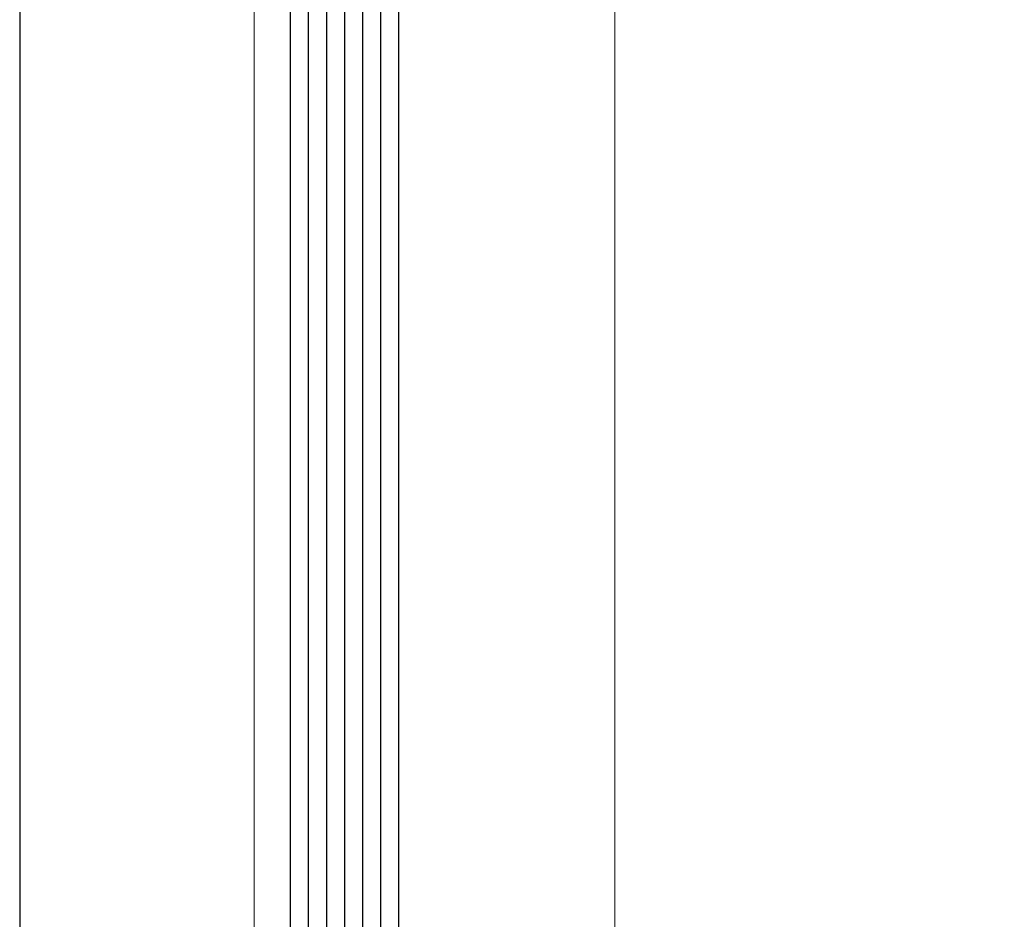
# Model space of a CAD drawing. Extents: x 4615668 to 9294084, y 5325188 to 10688993.
# Tile 153 of 256: x 4635734.23 to 4635739.69, y 5331938.25 to 5331943.24. Entities that reach past the tile are written whole.
import ezdxf

# ---------------------------------------------------------------- set-up
doc = ezdxf.new("R2010")
doc.units = 0
doc.header["$MEASUREMENT"] = 0
doc.layers.add('A_wymiary', color=152, linetype='Continuous', lineweight=5)
doc.layers.add('Wymiat 100', color=251, linetype='Continuous', lineweight=5)
doc.layers.add('CrossSectionsGlass', color=7, linetype='Continuous')

# ---------------------------------------------------------------- blocks, each defined once
blk = doc.blocks.new('G$CA57B7548')
at = {"layer": 'A_wymiary', "ltscale": 40}
for points in [[(8.4998, 678.9895), (6.4998, 678.9895), (6.4998, 45.9895), (8.4998, 45.9895)], [(8.4998, 45.9895), (16.9998, 45.9895), (16.9998, 678.9895), (8.4998, 678.9895)]]:
    blk.add_lwpolyline(points, close=True, dxfattribs=at)
at = {"layer": 'CrossSectionsGlass'}
for p, q in [((5.2, 407.3395), (5.2, 317.6395)), ((6.7, 407.3395), (6.7, 317.6395)), ((6.8, 407.3895), (6.8, 317.5895)), ((6.9, 407.3895), (6.9, 317.5895)), ((7, 407.3895), (7, 317.5895)), ((7.1, 407.3895), (7.1, 317.5895)), ((7.2, 407.3895), (7.2, 317.5895)), ((7.3, 407.3395), (7.3, 317.6395))]:
    blk.add_line(p, q, dxfattribs=at)

msp = doc.modelspace()

# ---------------------------------------------------------------- block references
at = {"layer": 'Wymiat 100', "color": 5, "lineweight": 0, "ltscale": 40}
msp.add_blockref('G$CA57B7548', (4635729.0339, 5331615.7782), dxfattribs=at)

doc.saveas('drawing.dxf')
